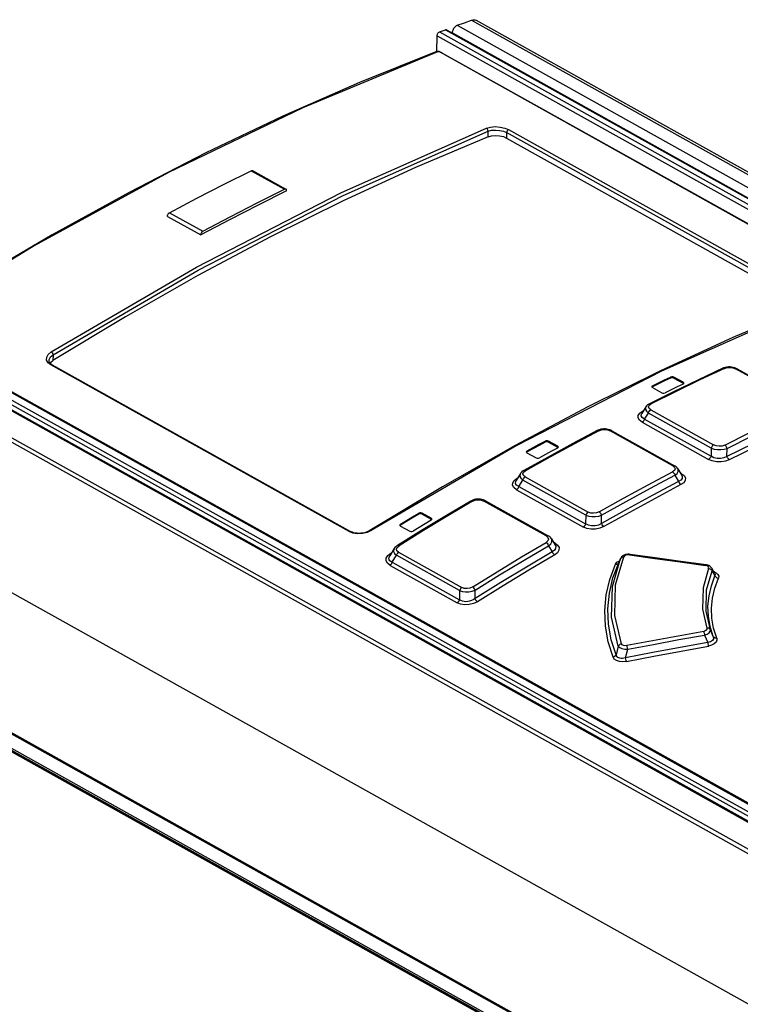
# Model space of a CAD drawing. Extents: x 0 to 420, y 0 to 297.
# Tile 19 of 31: x 343 to 355, y 132 to 148. Entities that reach past the tile are written whole.
import ezdxf

# ---------------------------------------------------------------- set-up
doc = ezdxf.new("R2010")
doc.units = 0
doc.header["$LTSCALE"] = 23.1
doc.layers.get('0').update_dxf_attribs({"linetype": 'CONTINUOUS'})

msp = doc.modelspace()

# ---------------------------------------------------------------- linework, layer by layer
at = {"color": 9, "linetype": 'CONTINUOUS'}
for p, q in [((350.417, 147.975), (396.996, 121.944)), ((349.982, 147.815), (368.151, 137.661)), ((350.18, 147.888), (396.114, 122.218)), ((349.841, 147.714), (367.794, 137.681)), ((349.881, 147.777), (367.883, 137.716)), ((350.099, 147.763), (395.921, 122.155)), ((367.536, 137.578), (349.895, 147.437)), ((350.693, 146.025), (350.694, 146.118)), ((351.004, 146.094), (351.004, 146.004)), ((355.987, 143.309), (351.004, 146.094)), ((351.036, 146.144), (356.018, 143.359)), ((346.738, 145.458), (347.294, 145.147)), ((345.372, 144.756), (345.929, 144.445)), ((340.438, 142.904), (358.607, 132.75)), ((358.54, 132.909), (340.538, 142.97)), ((340.292, 142.808), (386.226, 117.138)), ((340.406, 142.846), (358.575, 132.692)), ((339.925, 142.564), (386.503, 116.533)), ((339.893, 142.507), (386.472, 116.476)), ((343.426, 142.38), (343.425, 142.287)), ((348.372, 139.426), (343.39, 142.211)), ((355.879, 141.559), (354.827, 142.146)), ((353.744, 141.991), (353.744, 142.008)), ((353.8, 142.006), (353.8, 141.99)), ((353.953, 141.904), (353.954, 141.921)), ((353.442, 141.862), (353.442, 141.845)), ((353.386, 141.537), (353.416, 141.56)), ((353.227, 141.403), (353.274, 141.436)), ((353.274, 141.436), (353.286, 141.442)), ((353.281, 141.433), (353.274, 141.436)), ((353.31, 141.306), (353.373, 141.406)), ((354.421, 140.821), (353.373, 141.406)), ((353.414, 141.461), (354.462, 140.875)), ((353.269, 141.252), (354.378, 140.632)), ((353.31, 141.306), (354.419, 140.686)), ((353.78, 140.524), (352.731, 141.11)), ((351.647, 140.922), (351.647, 140.939)), ((351.704, 140.939), (351.703, 140.922)), ((351.345, 140.775), (351.345, 140.758)), ((351.856, 140.836), (351.857, 140.853)), ((354.421, 140.821), (354.419, 140.686)), ((351.288, 140.418), (351.319, 140.443)), ((353.922, 140.397), (353.905, 140.407)), ((353.922, 140.397), (353.912, 140.394)), ((351.13, 140.282), (351.178, 140.318)), ((351.178, 140.318), (351.192, 140.326)), ((351.186, 140.316), (351.178, 140.318)), ((351.209, 140.179), (351.275, 140.286)), ((352.327, 139.699), (351.275, 140.286)), ((351.314, 140.339), (352.366, 139.752)), ((351.17, 140.126), (352.286, 139.502)), ((351.209, 140.179), (352.324, 139.555)), ((351.665, 139.353), (350.621, 139.936)), ((349.535, 139.715), (349.535, 139.732)), ((349.591, 139.734), (349.591, 139.717)), ((349.744, 139.631), (349.744, 139.648)), ((352.327, 139.699), (352.324, 139.555)), ((348.436, 139.401), (348.372, 139.426)), ((349.233, 139.549), (349.233, 139.532)), ((351.808, 139.235), (351.786, 139.247)), ((349.068, 139.064), (349.083, 139.073)), ((349.174, 139.162), (349.206, 139.189)), ((349.199, 139.081), (350.254, 138.491)), ((351.808, 139.235), (351.796, 139.231)), ((349.019, 139.023), (349.068, 139.064)), ((349.076, 139.061), (349.067, 139.063)), ((349.092, 138.913), (349.163, 139.029)), ((349.092, 138.913), (350.214, 138.286)), ((350.218, 138.439), (349.163, 139.029)), ((352.77, 138.509), (352.909, 138.978)), ((352.823, 138.879), (352.847, 138.912)), ((352.909, 138.978), (352.921, 138.992)), ((352.91, 138.979), (352.909, 138.978)), ((386.2, 111.747), (337.846, 138.77)), ((386.213, 111.762), (337.859, 138.785)), ((349.056, 138.861), (350.178, 138.234)), ((354.435, 138.77), (354.485, 138.687)), ((337.57, 138.628), (385.925, 111.605)), ((337.584, 138.63), (385.938, 111.607)), ((386.079, 111.545), (337.673, 138.597)), ((386.105, 111.561), (337.699, 138.613)), ((350.218, 138.439), (350.214, 138.286)), ((354.456, 137.67), (354.408, 137.784)), ((354.311, 137.696), (354.363, 137.573)), ((352.87, 137.51), (352.833, 137.364)), ((352.991, 137.317), (353.028, 137.459))]:
    msp.add_line(p, q, dxfattribs=at)
at = {"color": 7, "linetype": 'CONTINUOUS'}
for p, q in [((350.495, 147.972), (397.09, 121.932)), ((349.881, 147.777), (349.982, 147.815)), ((350.002, 147.814), (368.171, 137.66)), ((349.839, 147.448), (349.841, 147.714)), ((350.099, 147.76), (350.099, 147.763)), ((349.826, 147.445), (349.821, 147.443)), ((349.889, 147.445), (349.876, 147.448)), ((349.911, 147.436), (367.545, 137.582)), ((351.004, 146.004), (355.986, 143.219)), ((346.761, 145.459), (347.318, 145.148)), ((347.329, 145.123), (347.329, 145.122)), ((345.336, 144.695), (345.893, 144.384)), ((358.557, 132.92), (340.567, 142.973)), ((340.321, 142.812), (386.228, 117.157)), ((343.359, 142.282), (343.359, 142.282)), ((343.402, 142.219), (343.387, 142.23)), ((343.412, 142.213), (343.402, 142.219)), ((343.412, 142.213), (348.394, 139.429)), ((354.629, 142.161), (354.615, 142.156)), ((354.655, 142.17), (354.629, 142.161)), ((354.84, 142.154), (354.815, 142.164)), ((354.854, 142.147), (354.84, 142.154)), ((354.854, 142.147), (355.906, 141.559)), ((353.954, 141.921), (353.8, 142.006)), ((353.8, 141.99), (353.953, 141.904)), ((353.96, 141.898), (353.953, 141.904)), ((353.953, 141.892), (353.963, 141.901)), ((353.963, 141.901), (353.965, 141.906)), ((353.794, 141.763), (353.389, 141.562)), ((353.43, 141.848), (353.431, 141.842)), ((353.431, 141.842), (353.441, 141.833)), ((353.442, 141.845), (353.435, 141.839)), ((353.441, 141.833), (353.595, 141.747)), ((353.33, 141.512), (353.262, 141.402)), ((352.528, 141.119), (352.517, 141.114)), ((352.552, 141.129), (352.528, 141.119)), ((352.749, 141.118), (352.726, 141.127)), ((352.761, 141.112), (352.749, 141.118)), ((352.761, 141.112), (353.809, 140.526)), ((351.703, 140.922), (351.856, 140.836)), ((351.857, 140.853), (351.704, 140.939)), ((351.333, 140.759), (351.334, 140.753)), ((351.334, 140.753), (351.344, 140.743)), ((351.345, 140.758), (351.337, 140.75)), ((351.344, 140.743), (351.497, 140.658)), ((351.863, 140.83), (351.856, 140.836)), ((351.856, 140.822), (351.866, 140.832)), ((351.866, 140.832), (351.868, 140.838)), ((354.685, 140.681), (354.687, 140.816)), ((351.696, 140.671), (351.291, 140.446)), ((351.234, 140.395), (351.164, 140.28)), ((353.863, 140.476), (353.93, 140.364)), ((351.163, 140.279), (351.163, 140.279)), ((353.816, 140.368), (353.878, 140.265)), ((353.93, 140.363), (353.931, 140.363)), ((349.932, 140.173), (348.721, 139.443)), ((388.224, 112.98), (339.87, 140.003)), ((350.415, 139.942), (350.404, 139.936)), ((350.439, 139.952), (350.415, 139.942)), ((350.64, 139.946), (350.616, 139.955)), ((350.652, 139.939), (350.64, 139.946)), ((350.652, 139.939), (351.697, 139.356)), ((349.744, 139.648), (349.591, 139.734)), ((349.591, 139.717), (349.744, 139.631)), ((349.743, 139.615), (349.754, 139.626)), ((349.752, 139.624), (349.744, 139.631)), ((349.754, 139.626), (349.756, 139.633)), ((352.588, 139.563), (352.591, 139.7)), ((348.721, 139.443), (348.721, 139.443)), ((349.582, 139.442), (349.178, 139.192)), ((349.221, 139.532), (349.222, 139.526)), ((349.222, 139.526), (349.232, 139.516)), ((349.233, 139.532), (349.224, 139.524)), ((349.232, 139.516), (349.385, 139.43)), ((351.751, 139.305), (351.815, 139.2)), ((349.124, 139.14), (349.051, 139.02)), ((351.705, 139.19), (351.766, 139.089)), ((351.815, 139.199), (351.815, 139.198)), ((349.051, 139.02), (349.051, 139.02)), ((352.91, 138.979), (352.876, 138.904)), ((352.915, 138.988), (352.91, 138.979)), ((352.876, 138.904), (352.876, 138.904)), ((354.485, 138.725), (354.43, 138.815)), ((350.476, 138.307), (350.479, 138.447))]:
    msp.add_line(p, q, dxfattribs=at)
for points in [[(350.18, 147.888), (350.299, 147.932), (350.417, 147.975)], [(350.417, 147.975), (350.437, 147.98), (350.456, 147.982), (350.474, 147.98), (350.49, 147.975), (350.495, 147.972)], [(349.982, 147.815), (349.988, 147.816), (349.994, 147.816), (350, 147.815), (350.002, 147.814)], [(350.099, 147.763), (350.1, 147.778), (350.103, 147.793), (350.108, 147.809), (350.115, 147.824), (350.124, 147.839), (350.133, 147.852), (350.144, 147.864), (350.156, 147.874), (350.168, 147.883), (350.18, 147.888)], [(349.841, 147.714), (349.842, 147.722), (349.844, 147.731), (349.847, 147.74), (349.851, 147.748), (349.856, 147.756), (349.862, 147.763), (349.868, 147.769), (349.875, 147.773), (349.881, 147.777)], [(349.821, 147.443), (348.544, 146.93), (347.263, 146.368), (345.98, 145.756), (344.696, 145.095), (343.412, 144.387), (342.13, 143.632)], [(349.851, 147.449), (349.838, 147.448), (349.826, 147.445)], [(349.876, 147.448), (349.863, 147.449), (349.851, 147.449)], [(349.911, 147.436), (349.901, 147.441), (349.889, 147.445)], [(350.693, 146.025), (349.484, 145.511), (348.273, 144.952), (347.06, 144.35)], [(350.693, 146.025), (350.749, 146.041), (350.815, 146.047), (350.884, 146.042), (350.949, 146.027), (351.004, 146.004)], [(345.372, 144.756), (345.827, 144.996), (346.283, 145.23), (346.738, 145.458)], [(346.738, 145.458), (346.745, 145.46), (346.751, 145.461), (346.757, 145.46), (346.761, 145.459)], [(347.329, 145.122), (346.851, 144.883), (346.372, 144.637), (345.893, 144.384)], [(345.929, 144.445), (346.384, 144.685), (346.839, 144.919), (347.294, 145.147)], [(347.318, 145.148), (347.314, 145.149), (347.308, 145.15), (347.301, 145.149), (347.294, 145.147)], [(347.329, 145.123), (347.329, 145.13), (347.327, 145.137), (347.324, 145.143), (347.319, 145.147), (347.318, 145.148)], [(345.336, 144.695), (345.337, 144.705), (345.339, 144.713), (345.342, 144.722), (345.347, 144.731), (345.352, 144.739), (345.358, 144.746), (345.365, 144.752), (345.372, 144.756)], [(347.06, 144.35), (345.847, 143.705), (344.635, 143.017), (343.425, 142.287)], [(345.929, 144.445), (345.922, 144.441), (345.915, 144.435), (345.909, 144.428), (345.904, 144.42), (345.899, 144.411), (345.896, 144.402), (345.894, 144.393), (345.893, 144.384)], [(355.995, 143.184), (354.785, 142.669), (353.573, 142.11), (352.359, 141.508), (351.145, 140.862), (349.932, 140.173)], [(343.387, 142.23), (343.374, 142.243), (343.365, 142.256), (343.36, 142.269), (343.359, 142.282)], [(343.377, 142.24), (343.384, 142.252), (343.425, 142.287)], [(354.615, 142.156), (354.209, 141.964), (353.794, 141.763)], [(354.815, 142.164), (354.789, 142.171), (354.763, 142.176), (354.736, 142.178), (354.709, 142.178), (354.682, 142.175), (354.655, 142.17)], [(353.442, 141.862), (353.643, 141.96), (353.744, 142.008)], [(353.744, 141.991), (353.643, 141.943), (353.442, 141.845)], [(353.953, 141.892), (353.852, 141.843), (353.651, 141.746)], [(353.8, 142.006), (353.783, 142.012), (353.762, 142.013), (353.744, 142.008)], [(353.8, 141.99), (353.783, 141.995), (353.762, 141.996), (353.744, 141.991)], [(353.965, 141.906), (353.964, 141.911), (353.954, 141.921)], [(353.442, 141.862), (353.432, 141.853), (353.43, 141.848)], [(353.595, 141.747), (353.612, 141.741), (353.633, 141.741), (353.651, 141.746)], [(353.389, 141.562), (353.377, 141.556), (353.358, 141.543), (353.342, 141.528), (353.33, 141.512)], [(355.974, 141.304), (355.545, 141.102), (355.115, 140.894), (354.685, 140.681)], [(352.517, 141.114), (352.111, 140.898), (351.696, 140.671)], [(352.726, 141.127), (352.701, 141.134), (352.677, 141.139), (352.651, 141.141), (352.626, 141.142), (352.601, 141.139), (352.576, 141.135), (352.552, 141.129)], [(351.345, 140.775), (351.546, 140.884), (351.647, 140.939)], [(351.647, 140.922), (351.546, 140.867), (351.345, 140.758)], [(351.704, 140.939), (351.686, 140.945), (351.665, 140.945), (351.647, 140.939)], [(351.703, 140.922), (351.686, 140.928), (351.665, 140.928), (351.647, 140.922)], [(351.345, 140.775), (351.335, 140.764), (351.333, 140.759)], [(351.856, 140.822), (351.755, 140.768), (351.554, 140.658)], [(351.868, 140.838), (351.867, 140.843), (351.857, 140.853)], [(351.497, 140.658), (351.515, 140.652), (351.536, 140.652), (351.554, 140.658)], [(351.291, 140.446), (351.279, 140.439), (351.26, 140.424), (351.244, 140.408), (351.234, 140.394)], [(353.863, 140.476), (353.852, 140.491), (353.837, 140.506), (353.819, 140.52), (353.809, 140.526)], [(353.878, 140.265), (353.448, 140.036), (353.018, 139.802), (352.588, 139.563)], [(350.404, 139.936), (349.998, 139.694), (349.582, 139.442)], [(350.616, 139.955), (350.591, 139.962), (350.566, 139.966), (350.54, 139.968), (350.514, 139.968), (350.488, 139.965), (350.463, 139.96), (350.439, 139.952)], [(349.233, 139.549), (349.434, 139.671), (349.535, 139.732)], [(349.591, 139.734), (349.573, 139.739), (349.553, 139.739), (349.535, 139.732)], [(349.535, 139.715), (349.434, 139.654), (349.233, 139.532)], [(349.743, 139.615), (349.643, 139.555), (349.442, 139.432)], [(349.591, 139.717), (349.574, 139.722), (349.552, 139.722), (349.535, 139.715)], [(349.756, 139.633), (349.754, 139.638), (349.744, 139.648)], [(348.721, 139.443), (348.709, 139.436), (348.685, 139.425), (348.659, 139.415), (348.63, 139.407), (348.6, 139.401), (348.57, 139.398), (348.539, 139.396), (348.509, 139.397), (348.479, 139.401), (348.452, 139.406), (348.427, 139.414), (348.405, 139.423), (348.394, 139.429)], [(349.233, 139.549), (349.222, 139.538), (349.221, 139.532)], [(349.385, 139.43), (349.403, 139.425), (349.423, 139.426), (349.442, 139.432)], [(351.751, 139.305), (351.741, 139.32), (351.726, 139.335), (351.707, 139.35), (351.697, 139.356)], [(349.178, 139.192), (349.169, 139.186), (349.152, 139.172), (349.137, 139.158), (349.125, 139.142), (349.123, 139.139)], [(351.766, 139.089), (351.335, 138.833), (350.906, 138.573), (350.476, 138.307)], [(353.067, 139.045), (353.052, 139.047), (353.031, 139.047), (353.009, 139.045), (352.989, 139.04), (352.97, 139.034), (352.953, 139.025), (352.937, 139.014), (352.925, 139.002), (352.915, 138.988)], [(354.335, 138.869), (353.917, 138.928), (353.486, 138.988), (353.067, 139.045)], [(354.43, 138.815), (354.422, 138.826), (354.411, 138.838), (354.397, 138.848), (354.381, 138.857), (354.363, 138.863), (354.343, 138.868), (354.335, 138.869)]]:
    msp.add_lwpolyline(points, dxfattribs=at)
at = {"color": 9, "linetype": 'CONTINUOUS'}
for points in [[(349.839, 147.441), (347.602, 146.511), (345.357, 145.43), (343.11, 144.201), (340.87, 142.828)], [(349.839, 147.441), (349.824, 147.444), (349.821, 147.443)], [(349.895, 147.437), (349.878, 147.443), (349.857, 147.445), (349.839, 147.441)], [(349.895, 147.437), (349.908, 147.438), (349.911, 147.436)], [(343.396, 142.428), (345.82, 143.847), (348.247, 145.095), (350.669, 146.169)], [(350.669, 146.169), (350.734, 146.187), (350.813, 146.194), (350.895, 146.188), (350.972, 146.171), (351.036, 146.144)], [(350.694, 146.118), (350.691, 146.138), (350.682, 146.157), (350.669, 146.169)], [(343.426, 142.38), (345.848, 143.798), (348.274, 145.045), (350.694, 146.118)], [(350.694, 146.118), (350.75, 146.133), (350.816, 146.138), (350.885, 146.132), (350.95, 146.117), (351.004, 146.094)], [(351.036, 146.144), (351.024, 146.136), (351.014, 146.123), (351.007, 146.108), (351.004, 146.094)], [(356.013, 143.182), (353.591, 142.108), (351.164, 140.86), (348.74, 139.442)], [(343.39, 142.211), (343.343, 142.247), (343.319, 142.292), (343.32, 142.341), (343.347, 142.388), (343.396, 142.428)], [(343.359, 142.282), (343.362, 142.304), (343.384, 142.345), (343.426, 142.38)], [(343.396, 142.428), (343.41, 142.416), (343.421, 142.398), (343.426, 142.38)], [(343.412, 142.213), (343.401, 142.215), (343.39, 142.211)], [(354.642, 142.153), (354.234, 141.96), (353.825, 141.762), (353.416, 141.56)], [(354.615, 142.156), (354.625, 142.158), (354.642, 142.153)], [(354.642, 142.153), (354.688, 142.167), (354.737, 142.17), (354.785, 142.163), (354.827, 142.146)], [(354.827, 142.146), (354.843, 142.15), (354.854, 142.147)], [(353.416, 141.56), (353.4, 141.565), (353.389, 141.562)], [(353.269, 141.252), (353.223, 141.287), (353.2, 141.326), (353.202, 141.366), (353.227, 141.403)], [(353.31, 141.306), (353.271, 141.33), (353.253, 141.358), (353.255, 141.389), (353.261, 141.401)], [(353.33, 141.512), (353.324, 141.499), (353.323, 141.468), (353.34, 141.436), (353.373, 141.406)], [(353.373, 141.406), (353.382, 141.429), (353.397, 141.448), (353.414, 141.461)], [(353.414, 141.461), (353.384, 141.485), (353.375, 141.511), (353.386, 141.537)], [(354.648, 140.871), (355.057, 141.074), (355.466, 141.271), (355.874, 141.464)], [(354.687, 140.816), (355.096, 141.018), (355.504, 141.216), (355.912, 141.408)], [(353.269, 141.252), (353.286, 141.265), (353.301, 141.284), (353.31, 141.306)], [(356.012, 141.248), (355.583, 141.046), (355.154, 140.838), (354.724, 140.625)], [(352.545, 141.111), (352.136, 140.893), (351.727, 140.671), (351.319, 140.443)], [(352.517, 141.114), (352.528, 141.116), (352.545, 141.111)], [(352.545, 141.111), (352.59, 141.127), (352.64, 141.132), (352.688, 141.126), (352.731, 141.11)], [(352.731, 141.11), (352.749, 141.115), (352.761, 141.112)], [(354.462, 140.875), (354.445, 140.862), (354.43, 140.843), (354.421, 140.821)], [(354.421, 140.821), (354.47, 140.805), (354.525, 140.797), (354.583, 140.796), (354.638, 140.802), (354.687, 140.816)], [(354.648, 140.871), (354.603, 140.856), (354.554, 140.852), (354.505, 140.858), (354.462, 140.875)], [(354.687, 140.816), (354.679, 140.838), (354.665, 140.858), (354.648, 140.871)], [(354.419, 140.686), (354.41, 140.664), (354.395, 140.645), (354.378, 140.632)], [(354.724, 140.625), (354.659, 140.601), (354.587, 140.59), (354.511, 140.592), (354.44, 140.606), (354.378, 140.632)], [(354.685, 140.681), (354.634, 140.657), (354.579, 140.646), (354.52, 140.648), (354.467, 140.661), (354.419, 140.686)], [(354.724, 140.625), (354.708, 140.639), (354.694, 140.658), (354.685, 140.681)], [(351.234, 140.394), (351.228, 140.38), (351.227, 140.348), (351.243, 140.316), (351.275, 140.286)], [(351.314, 140.339), (351.285, 140.364), (351.277, 140.391), (351.288, 140.418)], [(351.319, 140.443), (351.302, 140.448), (351.291, 140.446)], [(352.551, 139.755), (352.959, 139.982), (353.368, 140.205), (353.777, 140.423)], [(353.78, 140.524), (353.809, 140.499), (353.818, 140.473), (353.807, 140.446), (353.777, 140.423)], [(353.777, 140.423), (353.793, 140.41), (353.807, 140.39), (353.816, 140.368)], [(353.809, 140.526), (353.797, 140.529), (353.78, 140.524)], [(353.816, 140.368), (353.851, 140.398), (353.869, 140.43), (353.87, 140.461), (353.863, 140.476)], [(353.922, 140.397), (353.968, 140.362), (353.991, 140.322), (353.989, 140.282), (353.964, 140.243), (353.917, 140.21)], [(351.17, 140.126), (351.125, 140.161), (351.103, 140.2), (351.105, 140.242), (351.13, 140.282)], [(351.209, 140.179), (351.171, 140.203), (351.154, 140.232), (351.156, 140.264), (351.163, 140.279)], [(351.275, 140.286), (351.284, 140.308), (351.298, 140.326), (351.314, 140.339)], [(352.591, 139.7), (352.999, 139.927), (353.408, 140.15), (353.816, 140.368)], [(353.931, 140.363), (353.938, 140.346), (353.937, 140.314), (353.916, 140.287), (353.878, 140.265)], [(353.878, 140.265), (353.886, 140.243), (353.9, 140.224), (353.917, 140.21)], [(351.17, 140.126), (351.186, 140.139), (351.2, 140.157), (351.209, 140.179)], [(353.917, 140.21), (353.487, 139.981), (353.058, 139.747), (352.629, 139.508)], [(350.433, 139.933), (350.023, 139.69), (349.614, 139.442), (349.206, 139.189)], [(350.404, 139.936), (350.416, 139.938), (350.432, 139.933)], [(350.433, 139.933), (350.477, 139.951), (350.527, 139.958), (350.576, 139.953), (350.621, 139.936)], [(350.621, 139.936), (350.639, 139.942), (350.652, 139.939)], [(352.366, 139.752), (352.349, 139.739), (352.336, 139.72), (352.327, 139.699)], [(352.551, 139.755), (352.505, 139.737), (352.456, 139.731), (352.408, 139.736), (352.366, 139.752)], [(352.591, 139.7), (352.581, 139.722), (352.567, 139.741), (352.55, 139.755)], [(352.327, 139.699), (352.375, 139.684), (352.429, 139.677), (352.487, 139.677), (352.542, 139.685), (352.591, 139.7)], [(348.372, 139.426), (348.384, 139.431), (348.394, 139.429)], [(348.74, 139.442), (348.674, 139.411), (348.596, 139.393), (348.513, 139.389), (348.436, 139.401)], [(348.721, 139.443), (348.726, 139.445), (348.74, 139.442)], [(352.324, 139.555), (352.316, 139.534), (352.302, 139.515), (352.286, 139.502)], [(352.629, 139.508), (352.563, 139.48), (352.491, 139.466), (352.416, 139.465), (352.346, 139.477), (352.286, 139.502)], [(352.588, 139.563), (352.536, 139.535), (352.481, 139.521), (352.423, 139.52), (352.371, 139.532), (352.324, 139.555)], [(352.629, 139.508), (352.612, 139.521), (352.598, 139.54), (352.588, 139.563)], [(350.438, 138.501), (350.846, 138.754), (351.255, 139.001), (351.664, 139.245)], [(351.665, 139.353), (351.695, 139.327), (351.705, 139.299), (351.694, 139.27), (351.664, 139.245)], [(351.664, 139.245), (351.681, 139.232), (351.695, 139.213), (351.705, 139.19)], [(351.697, 139.356), (351.683, 139.359), (351.665, 139.353)], [(351.705, 139.19), (351.74, 139.222), (351.758, 139.256), (351.758, 139.289), (351.751, 139.305)], [(349.123, 139.139), (349.116, 139.123), (349.115, 139.09), (349.131, 139.058), (349.163, 139.029)], [(349.199, 139.081), (349.171, 139.105), (349.163, 139.133), (349.174, 139.162)], [(349.163, 139.029), (349.171, 139.049), (349.184, 139.067), (349.199, 139.081)], [(349.206, 139.189), (349.19, 139.195), (349.178, 139.192)], [(350.479, 138.447), (350.887, 138.7), (351.296, 138.947), (351.705, 139.19)], [(351.815, 139.198), (351.824, 139.179), (351.823, 139.144), (351.803, 139.114), (351.766, 139.089)], [(351.766, 139.089), (351.775, 139.067), (351.79, 139.048), (351.807, 139.035)], [(351.808, 139.235), (351.855, 139.198), (351.879, 139.157), (351.878, 139.113), (351.853, 139.071), (351.807, 139.035)], [(349.056, 138.861), (349.011, 138.897), (348.99, 138.937), (348.993, 138.981), (349.019, 139.023)], [(349.092, 138.913), (349.07, 138.925), (349.054, 138.939), (349.043, 138.955), (349.038, 138.972), (349.039, 138.991), (349.045, 139.01), (349.051, 139.02)], [(349.056, 138.861), (349.071, 138.875), (349.084, 138.893), (349.092, 138.913)], [(351.807, 139.035), (351.377, 138.779), (350.947, 138.519), (350.518, 138.253)], [(352.922, 137.548), (352.809, 138.023), (352.823, 138.534), (352.962, 139.003)], [(352.847, 138.912), (352.887, 138.938), (352.892, 138.939)], [(352.921, 138.992), (352.94, 139.001), (352.962, 139.003)], [(353.057, 139.035), (353.026, 139.036), (352.997, 139.03), (352.975, 139.018), (352.962, 139.003)], [(353.057, 139.035), (353.064, 139.044), (353.067, 139.045)], [(353.057, 139.035), (353.48, 138.977), (353.903, 138.919), (354.326, 138.86)], [(352.782, 137.326), (352.701, 137.582), (352.654, 137.842), (352.643, 138.105), (352.668, 138.366), (352.728, 138.625), (352.823, 138.879)], [(352.833, 137.364), (352.753, 137.618), (352.707, 137.876), (352.697, 138.136), (352.722, 138.395), (352.781, 138.652), (352.876, 138.904)], [(352.823, 138.879), (352.845, 138.88), (352.864, 138.889), (352.876, 138.904)], [(354.379, 138.81), (354.285, 138.486), (354.276, 138.127), (354.35, 137.81)], [(354.335, 138.869), (354.333, 138.869), (354.326, 138.86)], [(354.379, 138.81), (354.38, 138.826), (354.371, 138.841), (354.352, 138.853), (354.326, 138.86)], [(354.408, 137.784), (354.335, 138.096), (354.343, 138.45), (354.435, 138.77)], [(354.379, 138.81), (354.403, 138.803), (354.422, 138.789), (354.435, 138.77)], [(354.435, 138.77), (354.436, 138.802), (354.43, 138.815)], [(354.465, 138.757), (354.507, 138.737), (354.535, 138.71), (354.547, 138.678), (354.541, 138.646)], [(354.456, 137.67), (354.404, 137.839), (354.375, 138.01), (354.368, 138.181), (354.385, 138.352), (354.424, 138.521), (354.485, 138.687)], [(354.513, 137.644), (354.462, 137.81), (354.433, 137.978), (354.427, 138.147), (354.443, 138.315), (354.481, 138.482), (354.541, 138.646)], [(354.485, 138.725), (354.49, 138.712), (354.485, 138.687)], [(354.485, 138.687), (354.498, 138.668), (354.517, 138.654), (354.541, 138.646)], [(350.254, 138.491), (350.239, 138.478), (350.226, 138.46), (350.218, 138.439)], [(350.218, 138.439), (350.265, 138.425), (350.319, 138.419), (350.375, 138.421), (350.43, 138.43), (350.479, 138.447)], [(350.438, 138.501), (350.391, 138.481), (350.342, 138.473), (350.295, 138.476), (350.254, 138.491)], [(350.479, 138.447), (350.469, 138.469), (350.454, 138.488), (350.437, 138.501)], [(352.87, 137.51), (352.755, 137.995), (352.77, 138.509)], [(350.214, 138.286), (350.206, 138.266), (350.193, 138.248), (350.178, 138.234)], [(350.518, 138.253), (350.451, 138.221), (350.379, 138.204), (350.305, 138.2), (350.236, 138.211), (350.178, 138.234)], [(350.476, 138.307), (350.447, 138.287), (350.416, 138.272), (350.385, 138.262), (350.355, 138.256), (350.324, 138.254), (350.295, 138.256), (350.266, 138.262), (350.239, 138.272), (350.214, 138.286)], [(350.518, 138.253), (350.501, 138.266), (350.486, 138.285), (350.476, 138.307)], [(354.296, 137.757), (353.868, 137.68), (353.44, 137.601), (353.012, 137.52)], [(354.35, 137.81), (354.351, 137.793), (354.34, 137.777), (354.321, 137.765), (354.296, 137.757)], [(354.296, 137.757), (354.301, 137.741), (354.307, 137.719), (354.311, 137.696)], [(354.311, 137.696), (354.355, 137.713), (354.388, 137.735), (354.407, 137.76), (354.408, 137.784)], [(354.408, 137.784), (354.395, 137.8), (354.375, 137.809), (354.35, 137.81)], [(353.028, 137.459), (353.455, 137.54), (353.883, 137.619), (354.311, 137.696)], [(354.456, 137.67), (354.459, 137.633), (354.442, 137.603), (354.409, 137.582), (354.363, 137.573)], [(354.513, 137.644), (354.517, 137.609), (354.503, 137.576), (354.473, 137.547), (354.429, 137.525), (354.378, 137.511)], [(354.513, 137.644), (354.489, 137.645), (354.469, 137.654), (354.456, 137.67)], [(352.922, 137.548), (352.9, 137.541), (352.882, 137.527), (352.87, 137.51)], [(352.87, 137.51), (352.893, 137.489), (352.93, 137.472), (352.977, 137.462), (353.028, 137.459)], [(353.012, 137.52), (352.981, 137.517), (352.954, 137.522), (352.934, 137.532), (352.922, 137.548)], [(354.363, 137.573), (353.905, 137.49), (353.448, 137.405), (352.991, 137.317)], [(353.007, 137.256), (353.464, 137.344), (353.92, 137.429), (354.378, 137.511)], [(353.028, 137.459), (353.024, 137.482), (353.018, 137.503), (353.012, 137.52)], [(354.363, 137.573), (354.367, 137.55), (354.372, 137.528), (354.378, 137.511)], [(352.833, 137.364), (352.821, 137.347), (352.803, 137.333), (352.782, 137.326)], [(353.007, 137.256), (352.944, 137.25), (352.888, 137.255), (352.839, 137.27), (352.803, 137.295), (352.782, 137.326)], [(352.991, 137.317), (352.964, 137.31), (352.939, 137.306), (352.917, 137.306), (352.897, 137.308), (352.879, 137.314), (352.863, 137.322), (352.85, 137.333), (352.84, 137.347), (352.833, 137.364)], [(353.007, 137.256), (353.001, 137.273), (352.995, 137.294), (352.991, 137.317)]]:
    msp.add_lwpolyline(points, dxfattribs=at)

doc.saveas('drawing.dxf')
